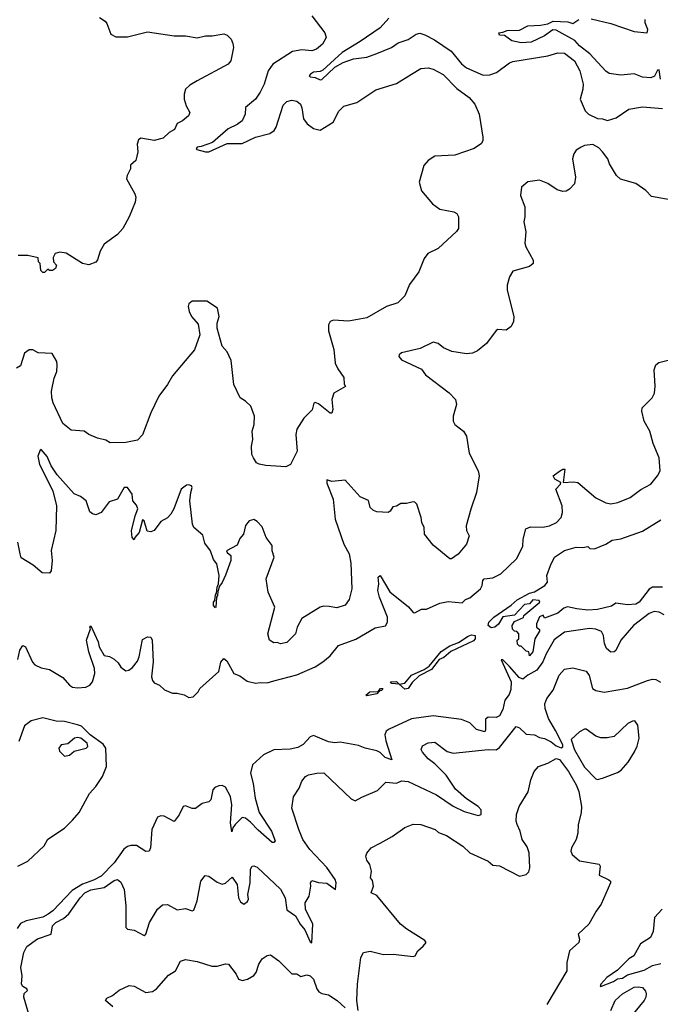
# Model space of a CAD drawing. Extents: x 1268547 to 1425625, y 515768 to 616754.
# Tile 134 of 256: x 1300066 to 1303922, y 598453 to 604383. Entities that reach past the tile are written whole.
import ezdxf

# ---------------------------------------------------------------- set-up
doc = ezdxf.new("R2010")
doc.units = 0

msp = doc.modelspace()

# ---------------------------------------------------------------- linework, layer by layer
at = {"layer": '0CON10XD'}
for points in [[(1301825, 604406.7), (1301903.8, 604305), (1301910.8, 604275), (1301888.6, 604235), (1301853.3, 604205), (1301825, 604195.8), (1301765, 604201.2), (1301707.7, 604192.3), (1301589.4, 604115), (1301562.7, 604075), (1301536.8, 603995), (1301513.3, 603946.7), (1301484.7, 603905.3), (1301425.7, 603855), (1301422.5, 603815), (1301405.3, 603774.7), (1301375, 603751.5), (1301320.8, 603725), (1301226.8, 603643.2), (1301158.9, 603618.9), (1301134, 603615), (1301128, 603605), (1301131.5, 603601.5), (1301185, 603586.4), (1301205, 603587.3), (1301315, 603637.4), (1301405, 603637.8), (1301486, 603675), (1301572.7, 603697.3), (1301598.8, 603715), (1301610, 603735), (1301651.1, 603868.9), (1301675, 603890), (1301705, 603898.9), (1301735, 603892.9), (1301755.7, 603875), (1301765, 603852.5), (1301775.4, 603785.4), (1301795.6, 603755), (1301835, 603727.3), (1301875, 603717.8), (1301953.6, 603766.4), (1301987.9, 603832.1), (1302017.3, 603862.7), (1302095.9, 603884.1), (1302210.3, 603959.7), (1302335, 603998), (1302423.8, 604055), (1302480.9, 604089.1), (1302525, 604092.9), (1302555, 604085.7), (1302615, 604052.9), (1302698.2, 603968.2), (1302772, 603915), (1302805.7, 603875), (1302831.9, 603815), (1302853.8, 603675), (1302853.3, 603655), (1302845, 603637.5), (1302802.7, 603607.3), (1302685, 603567.5), (1302565, 603560.6), (1302524, 603536), (1302499.1, 603505), (1302470, 603405), (1302485, 603352.5), (1302551.9, 603275), (1302595, 603241.9), (1302680, 603225), (1302697.5, 603215), (1302707.5, 603195), (1302707.5, 603145), (1302706.7, 603125), (1302695, 603107.5), (1302585, 603006), (1302523.8, 602975), (1302500, 602945), (1302488.8, 602915), (1302468.8, 602865), (1302412.1, 602787.9), (1302385, 602720), (1302341.4, 602678.6), (1302274.4, 602655.6), (1302155, 602587.5), (1302045, 602568.1), (1301955, 602572.5), (1301934.2, 602565.8), (1301925.7, 602544.3), (1301925, 602510), (1301956.6, 602396.6), (1301964.4, 602315), (1301980.3, 602280.3), (1302017.7, 602227.7), (1302018.3, 602188.3), (1302027, 602173), (1301956.4, 602133.6), (1301944, 602096), (1301950, 602035), (1301945, 602013.3), (1301935, 602014), (1301865, 602069.2), (1301845, 602076.7), (1301837.5, 602072.5), (1301827.6, 602032.4), (1301775.9, 601984.1), (1301735, 601917.5), (1301728.9, 601885), (1301736, 601785), (1301725, 601760), (1301696.7, 601705), (1301669.1, 601690.9), (1301548.3, 601698.3), (1301506.9, 601706.9), (1301491.2, 601715), (1301473.2, 601743.2), (1301464.2, 601765), (1301460.8, 601815), (1301468.6, 601855), (1301465.8, 601905), (1301478, 601945), (1301478.8, 601995), (1301458, 602055), (1301425.8, 602085.8), (1301393.8, 602105), (1301354.3, 602185), (1301339.7, 602329.7), (1301315, 602383.3), (1301285, 602417.5), (1301254.3, 602525), (1301254.2, 602555), (1301267.1, 602595), (1301255.9, 602645.9), (1301193, 602687), (1301105, 602688.8), (1301085, 602672.5), (1301080, 602655), (1301086, 602625), (1301100, 602595), (1301139.6, 602549.6), (1301150.6, 602485), (1301117.5, 602395), (1301062.3, 602327.7), (1300985, 602237.5), (1300955.6, 602185), (1300904.2, 602115.8), (1300855.3, 602014.7), (1300805, 601882.5), (1300775, 601850.8), (1300705, 601837.5), (1300610, 601835), (1300585, 601851.2), (1300535, 601862), (1300483.3, 601885), (1300455, 601905.8), (1300375, 601911.1), (1300325, 601951.9), (1300267.9, 602075), (1300259.6, 602105), (1300258.5, 602145), (1300272.7, 602225), (1300288.9, 602265), (1300292, 602302), (1300290, 602325), (1300262, 602372), (1300176.4, 602376.4), (1300145, 602393.8), (1300122.5, 602395), (1300095.9, 602374.1), (1300070.7, 602299.3), (1300046.1, 602283.9)], [(1300545.8, 604395.8), (1300580, 604375), (1300590.7, 604360.7), (1300615.7, 604295.7), (1300645, 604279.4), (1300715, 604280.5), (1300835, 604310.8), (1300995, 604286.2), (1301065, 604286.2), (1301135, 604274), (1301185, 604286), (1301225, 604286.2), (1301295, 604298.8), (1301315, 604290), (1301340, 604265), (1301349.3, 604239.3), (1301353.3, 604215), (1301336.1, 604136.1), (1301320, 604115), (1301134.5, 604015.5), (1301090.8, 603989.2), (1301065, 603964), (1301055.5, 603935), (1301056.4, 603905), (1301068.5, 603865), (1301090, 603825), (1301082, 603805), (1301045.9, 603774.1), (1301015, 603757.3), (1300997.8, 603722.2), (1300965.4, 603704.6), (1300930.3, 603669.7), (1300875, 603655.8), (1300795, 603668.8), (1300780.3, 603659.7), (1300773.9, 603633.9), (1300776.4, 603586.4), (1300766.2, 603535), (1300732.3, 603507.7), (1300733.8, 603485), (1300713.3, 603445), (1300710, 603425), (1300760, 603335), (1300764.6, 603314.6), (1300761.2, 603285), (1300724.5, 603195), (1300687.1, 603125), (1300655, 603088.6), (1300575, 603031.4), (1300550.4, 602989.6), (1300535, 602936.7), (1300525, 602922.5), (1300483, 602907), (1300443.9, 602913.9), (1300345, 602977.5), (1300307, 602983), (1300280, 602975), (1300268.3, 602951.7), (1300270, 602925), (1300287.5, 602905), (1300282.5, 602885), (1300263, 602873), (1300245, 602872.5), (1300235, 602880), (1300215, 602860), (1300205, 602860), (1300193, 602873), (1300190, 602915), (1300180, 602925), (1300178.3, 602948.3), (1300115, 602963.3), (1300057, 602963)], [(1302287.4, 604392.6), (1302235.8, 604335), (1302115, 604252.4), (1302007.3, 604185), (1301890.6, 604079.4), (1301875, 604071.6), (1301835, 604066.1), (1301816.9, 604055), (1301809.2, 604045), (1301815, 604039.2), (1301845, 604035.4), (1301875, 604020.9), (1301885, 604023.3), (1301963.5, 604096.5), (1302014.1, 604125.9), (1302075, 604147.9), (1302155, 604157.5), (1302215, 604179.2), (1302305, 604216), (1302345, 604244.7), (1302405, 604264.1), (1302451.9, 604295), (1302475, 604301.1), (1302505, 604292.5), (1302562.1, 604262.1), (1302662.8, 604192.8), (1302725, 604117.3), (1302755, 604093.8), (1302855, 604049.2), (1302895, 604050.5), (1302936, 604066), (1303015, 604123.1), (1303035, 604131.5), (1303244.6, 604165.4), (1303305, 604184.4), (1303345, 604181.1), (1303405, 604135.8), (1303437.1, 604075), (1303457.5, 603995), (1303456.7, 603965), (1303438.8, 603905), (1303470, 603835), (1303490, 603815), (1303545, 603788), (1303575, 603786), (1303605, 603775.8), (1303657, 603793), (1303732.5, 603845), (1303815, 603859.2), (1303935, 603847.8)], [(1303923.2, 604025), (1303915, 604081.4), (1303905, 604079.4), (1303887.5, 604042.5), (1303865, 604032.1), (1303815, 604037.9), (1303765, 604056.8), (1303685, 604049.1), (1303615, 604058.4), (1303594, 604074), (1303498.4, 604178.4), (1303434.8, 604225), (1303406.9, 604256.9), (1303295, 604320), (1303275, 604322.2), (1303225, 604286.4), (1303145, 604247.8), (1303085, 604242.9), (1303027.5, 604255), (1302985, 604287.5), (1302955, 604290), (1302950, 604305), (1302975, 604307.5), (1303001.2, 604318.8), (1303075, 604320), (1303125, 604346.7), (1303200.2, 604349.8), (1303245, 604358.9), (1303276.3, 604373.7), (1303365, 604370.8), (1303395, 604361.2), (1303432.5, 604385)], [(1303505, 604387.8), (1303625, 604361.2), (1303765, 604311.1), (1303843.3, 604305), (1303847.1, 604325), (1303830.8, 604365), (1303830.8, 604385)], [(1304004.3, 603294.3), (1303868.3, 603318.3), (1303835, 603353.8), (1303775, 603396), (1303681.7, 603421.7), (1303658.8, 603445), (1303615.8, 603515.8), (1303605.7, 603545.7), (1303575, 603587.5), (1303552.3, 603612.3), (1303515, 603632), (1303465, 603626), (1303445, 603616.2), (1303415, 603596.7), (1303401.2, 603575), (1303393.3, 603545), (1303411.9, 603435), (1303405.5, 603394.5), (1303375, 603362), (1303355, 603350), (1303335, 603348.6), (1303300.7, 603359.3), (1303245, 603396), (1303194.1, 603415.9), (1303124.1, 603405.9), (1303087.5, 603375), (1303081.2, 603325), (1303106.2, 603255), (1303106.4, 603196.4), (1303100, 603165), (1303112.5, 603105), (1303107, 603037), (1303112.5, 603015), (1303157.5, 602935), (1303157.5, 602915), (1303135, 602896.7), (1303035, 602869.2), (1303014.2, 602835), (1303000, 602785), (1303000.6, 602755), (1303040, 602595), (1303037.5, 602565), (1303023.8, 602535), (1302995, 602514), (1302945, 602518), (1302935, 602512), (1302875, 602432), (1302822.1, 602387.9), (1302792.5, 602375), (1302755, 602371.4), (1302667.5, 602385), (1302617.3, 602407.3), (1302585, 602433.3), (1302555, 602441.2), (1302476.6, 602403.4)], [(1302476.6, 602403.4), (1302364.2, 602375.8), (1302350, 602365), (1302347.5, 602355), (1302365, 602334), (1302485, 602278), (1302508.8, 602245), (1302650.6, 602135), (1302689.4, 602095), (1302695.7, 602065), (1302674.3, 601995), (1302674.3, 601964.3), (1302684.5, 601944.5), (1302738, 601905), (1302755.8, 601875), (1302772.2, 601772.2), (1302825.6, 601665.6), (1302830.8, 601635), (1302815.6, 601534.4), (1302780.8, 601435), (1302754.3, 601335), (1302756.1, 601306.1), (1302772.5, 601275), (1302755.8, 601225), (1302706.1, 601163.9), (1302664.3, 601135.7), (1302655, 601135.6), (1302555, 601218), (1302503.7, 601285), (1302500.6, 601325), (1302486.9, 601355), (1302482.9, 601385), (1302456, 601465), (1302445, 601476.7), (1302435, 601480), (1302395, 601468.8), (1302360.5, 601469.5), (1302335, 601452.5), (1302311.7, 601448.3), (1302296.4, 601423.6), (1302284.4, 601415.6), (1302215, 601419.4), (1302195, 601427.5), (1302175.8, 601445), (1302165, 601487.1), (1302115, 601508.6), (1302025, 601610), (1301945, 601602.5), (1301915, 601612.5), (1301915, 601592.5), (1301952.1, 601495), (1301965.9, 601375), (1302017.5, 601225), (1302050, 601165), (1302059.1, 601109.1), (1302065.5, 600955), (1302049.7, 600890.3), (1302025, 600856.2), (1301975, 600840.8), (1301928.6, 600848.6), (1301895, 600850), (1301875, 600844), (1301764.1, 600775.9), (1301736.2, 600725), (1301725.5, 600684.5), (1301675, 600632), (1301635, 600623.8), (1301615, 600632.5), (1301595, 600630), (1301570, 600645), (1301560, 600685), (1301602, 600845), (1301562.5, 600935), (1301550.4, 601015), (1301597.1, 601145), (1301585.8, 601185), (1301585.6, 601215.6), (1301550.6, 601265), (1301525, 601328), (1301495, 601361.2), (1301475, 601373.3), (1301447.5, 601365), (1301425, 601337.5), (1301413.3, 601285), (1301391.7, 601258.3), (1301375, 601218.8), (1301310, 601185), (1301314.1, 601174.1), (1301336.2, 601155), (1301337.5, 601125), (1301305, 601037.5), (1301285, 600992.5), (1301268.3, 600971.7), (1301258.3, 600938.3), (1301256.7, 600915), (1301250, 600905), (1301247.5, 600845), (1301245, 600840), (1301232.5, 600855), (1301232.5, 600875), (1301240, 600885), (1301245, 600920), (1301251.7, 600928.3), (1301253.8, 600965), (1301262.5, 600985), (1301266.2, 601035), (1301253.3, 601105), (1301232.3, 601132.3), (1301214, 601185), (1301180.9, 601230.9), (1301168.3, 601278.3), (1301115, 601324.2), (1301107.1, 601345), (1301091.1, 601485), (1301095.4, 601535), (1301104.7, 601565), (1301100.4, 601575), (1301085, 601581.6), (1301070.5, 601579.5), (1301038.1, 601555), (1300993.1, 601436.9), (1300975, 601405.7), (1300955, 601382.9), (1300915, 601360.8), (1300875, 601307.1), (1300855, 601298.6), (1300833.3, 601303.3), (1300816.2, 601365), (1300805, 601370), (1300785.8, 601294.2), (1300760, 601265), (1300755, 601250), (1300742.5, 601265), (1300738.8, 601305), (1300760.8, 601395), (1300777.7, 601437.7), (1300770, 601460), (1300746.2, 601485), (1300743.3, 601525), (1300715.8, 601565.8), (1300694.3, 601565.7), (1300655, 601496), (1300605, 601480), (1300555.8, 601414.2), (1300525, 601400), (1300505, 601406.7), (1300489.3, 601419.3), (1300466.2, 601485), (1300432, 601512), (1300395, 601528), (1300290.9, 601640.9), (1300255.4, 601695), (1300232.4, 601752.4), (1300195, 601793.8), (1300189.5, 601790.5), (1300175.4, 601755), (1300185.4, 601704.6), (1300265.7, 601545), (1300287.5, 601455), (1300283.8, 601306.2), (1300256.6, 601186.6), (1300261.1, 601125), (1300255.9, 601064.1), (1300245, 601050), (1300201.7, 601051.7), (1300147.7, 601097.7), (1300075, 601142), (1300068.1, 601165), (1300055, 601235.8)], [(1302775, 600900), (1302840.4, 600955), (1302850.4, 600975), (1302854.4, 601005), (1302862.5, 601015), (1302915, 601021.1), (1302962, 601045), (1303057.5, 601135), (1303095, 601210), (1303096.7, 601255), (1303113, 601317), (1303140.5, 601329.5), (1303215, 601326.4), (1303254.3, 601334.3), (1303297.5, 601355), (1303325, 601384.2), (1303333.8, 601415), (1303331.4, 601455), (1303293.5, 601555), (1303321.3, 601585), (1303322.9, 601595), (1303287.6, 601615), (1303278.2, 601635), (1303315, 601664.6), (1303335, 601676.4), (1303347.3, 601675), (1303336.4, 601596.4), (1303400.3, 601600.3), (1303425.3, 601595.3), (1303535, 601503.1), (1303595, 601473.1), (1303625, 601468.1), (1303665.6, 601474.4), (1303740, 601505), (1303805, 601552.5), (1303866, 601585), (1303906, 601635), (1303921.2, 601665), (1303916, 601745), (1303879.7, 601829.7), (1303859.4, 601905), (1303824.3, 601965), (1303810, 602025), (1303813.9, 602046.1), (1303873.8, 602105), (1303887, 602133), (1303890.8, 602175), (1303884.4, 602275), (1303895.7, 602305), (1303912.4, 602317.6), (1303985, 602335.6)], [(1303936.1, 600966.1), (1303874.4, 600965.6), (1303855, 600953.8), (1303795.5, 600875), (1303775, 600863.3), (1303725, 600859.2), (1303655, 600868.8), (1303628.3, 600851.7), (1303545, 600830.9), (1303485, 600827.1), (1303420, 600835), (1303362.9, 600847.1), (1303341.5, 600838.5), (1303305, 600809.2), (1303225, 600777.5), (1303216.4, 600796.4), (1303195, 600786.7), (1303177.5, 600745), (1303177.5, 600725), (1303195, 600710), (1303195, 600700), (1303166.1, 600653.9), (1303155.7, 600575), (1303135, 600552.5), (1303130, 600575), (1303115, 600580), (1303085, 600610), (1303075, 600610), (1303061.7, 600621.7), (1303060, 600645), (1303070, 600655), (1303070, 600685), (1303058.3, 600698.3), (1303045, 600700), (1303031.7, 600711.7), (1303030, 600735), (1303045, 600757.5), (1303098.3, 600781.7), (1303100, 600795), (1303196.7, 600875), (1303192.5, 600885), (1303155, 600888.4), (1303135.6, 600864.4), (1303105, 600860), (1303045, 600797.5), (1302975, 600786.2), (1302948.3, 600741.7), (1302926.2, 600723.8), (1302905, 600720.7), (1302885.9, 600735), (1302890.4, 600755), (1302920.2, 600785), (1303025, 600856.4), (1303060.7, 600889.3), (1303135, 600928.1), (1303165, 600936.6), (1303228, 600975), (1303243.3, 600995), (1303240, 601035), (1303261.2, 601095), (1303286, 601145), (1303345, 601186.9), (1303415, 601207.1), (1303455, 601204), (1303485, 601210), (1303498.3, 601198.3), (1303525, 601196.7), (1303595, 601223.3), (1303632.7, 601247.3), (1303685, 601257.1), (1303815, 601303.1), (1303925, 601370)], [(1300055, 600530), (1300066.9, 600585), (1300085, 600614.2), (1300101.4, 600605), (1300142.8, 600512.8), (1300156.9, 600496.9), (1300195, 600480), (1300245, 600470), (1300325, 600420.6), (1300365, 600374.2), (1300383.2, 600363.2), (1300415, 600358.1), (1300465, 600363.5), (1300489.2, 600375), (1300504.5, 600395.5), (1300519.4, 600445), (1300516.7, 600475), (1300482.7, 600575), (1300468.8, 600645), (1300492.5, 600715), (1300487.5, 600725), (1300495, 600732.5), (1300538.9, 600635), (1300545.5, 600605), (1300575, 600554.4), (1300607.5, 600547.5), (1300635, 600532.5), (1300659.4, 600509.4), (1300675, 600484), (1300705, 600462), (1300722.5, 600465), (1300745, 600482), (1300775, 600520), (1300785.8, 600545), (1300805, 600649.5), (1300835, 600665.6), (1300855, 600663.8), (1300862.9, 600645), (1300869.6, 600515), (1300860, 600425), (1300865, 600403.3), (1300875, 600388.8), (1300907.5, 600375), (1300937.7, 600347.7), (1300985, 600326.2), (1301015, 600326.7), (1301057, 600317), (1301085, 600300), (1301110, 600305), (1301140, 600335), (1301150, 600355), (1301265, 600456.7), (1301276.8, 600513.2), (1301295, 600536.2), (1301312.1, 600522.1), (1301354.6, 600444.6), (1301390.6, 600430.6), (1301435, 600400), (1301485, 600387.3), (1301515, 600391.8), (1301555, 600388.2), (1301595, 600402), (1301735, 600437.3), (1301845, 600486.1), (1301891.5, 600515), (1301935, 600552.2), (1301985.4, 600614.6), (1302089, 600651), (1302205, 600720.4), (1302267.1, 600732.9), (1302279.6, 600755), (1302279.2, 600785), (1302231.1, 600905), (1302222.3, 600945), (1302227.8, 600985), (1302224.6, 601025), (1302235, 601035.7), (1302295, 600938), (1302407.1, 600847.1), (1302435, 600813.3), (1302445, 600811.2), (1302485, 600833.3), (1302515, 600833.3), (1302595, 600869.2), (1302645, 600878.8), (1302729.3, 600870.7), (1302750, 600890), (1302775, 600900)], [(1303945, 600797.7), (1303915, 600815.4), (1303885, 600818.7), (1303855, 600806.2), (1303761.5, 600735), (1303685, 600645.6), (1303655.3, 600584.7), (1303645, 600575.7), (1303625, 600573.3), (1303597.3, 600595), (1303586.8, 600625), (1303580.4, 600675), (1303567.5, 600697.5), (1303535, 600712), (1303495, 600715.3), (1303345, 600694.3), (1303282.4, 600647.6), (1303234.5, 600564.5), (1303214.7, 600515), (1303179.3, 600465), (1303125, 600435.3), (1303095, 600411.2), (1303071.8, 600421.8), (1303015, 600487.6), (1302975, 600527.1), (1302965, 600527.5), (1303025.4, 600395.4), (1303021.9, 600348.1), (1303011.8, 600318.2), (1302986.4, 600283.6), (1302975, 600229.2), (1302955, 600189.5), (1302935, 600179.6), (1302885, 600181.8), (1302869.2, 600170.8), (1302870, 600105), (1302865.3, 600094.7), (1302815, 600108.9), (1302775, 600147.8), (1302725, 600167.5), (1302555, 600189.3), (1302425, 600171.2), (1302289.5, 600110.5), (1302273, 600097), (1302263.6, 600076.4), (1302270.6, 600040.6), (1302305.5, 599924.5), (1302265, 599938.6), (1302235, 599968.9), (1302215, 599980), (1302145, 599994.7), (1302105, 600011.5), (1301995, 600030.8), (1301963.3, 600026.7), (1301925.4, 600034.6), (1301835, 600071.8), (1301815, 600064.6), (1301771.5, 600018.5), (1301740.1, 599999.9), (1301695, 599989.1), (1301595, 599984.6), (1301534.4, 599955), (1301467.8, 599895), (1301456.2, 599845), (1301472.1, 599782.1), (1301483.2, 599695), (1301507, 599607), (1301581.2, 599495), (1301602.9, 599437.1), (1301595, 599428), (1301585, 599427.5), (1301500.7, 599500.7), (1301455, 599549.7), (1301425, 599573.5), (1301405, 599577.3), (1301363.9, 599536.1), (1301348.6, 599515), (1301342.3, 599492.3), (1301335.3, 599545), (1301342.8, 599655), (1301334.7, 599705), (1301305, 599761.5), (1301285, 599770.8), (1301265, 599768.8), (1301241.7, 599758.3), (1301228.9, 599745), (1301215.7, 599685), (1301205, 599672), (1301165, 599661.4), (1301125, 599632.5), (1301105, 599632.9), (1301065, 599647.5), (1301050, 599645), (1301025.4, 599594.6), (1300995, 599554), (1300935, 599585.8), (1300915, 599587.5), (1300895, 599580), (1300861.5, 599505), (1300854.5, 599395), (1300845.4, 599374.6), (1300825, 599373.6), (1300768.5, 599408.5), (1300735, 599410), (1300715, 599403.9), (1300692.5, 599387.5), (1300634.7, 599305), (1300557.2, 599225), (1300510.1, 599199.9), (1300443.3, 599176.7), (1300381.6, 599138.4), (1300264.7, 599015), (1300238.5, 598995), (1300205, 598977.1), (1300104.2, 598955.8), (1300071.4, 598938.6), (1300050.3, 598909.7)], [(1302385, 600350.7), (1302350, 600380), (1302306, 600385), (1302298.8, 600395), (1302335, 600397.5), (1302350, 600380), (1302385, 600387.1), (1302425, 600435.3), (1302500.6, 600469.4), (1302530, 600490), (1302602.7, 600577.3), (1302655, 600612.2), (1302707.1, 600632.9), (1302765, 600670.4), (1302785, 600678.1), (1302807, 600675), (1302808.4, 600655), (1302798.5, 600641.5), (1302661.6, 600578.4), (1302618.2, 600541.8), (1302590.6, 600529.4), (1302545, 600469.6), (1302469.8, 600430.3), (1302429.3, 600390.7), (1302405, 600354.2), (1302385, 600350.7)], [(1300125, 598380), (1300090.4, 598495), (1300092.1, 598517.9), (1300112.5, 598535), (1300110, 598545), (1300085, 598560), (1300077.8, 598575), (1300080.6, 598625), (1300072.5, 598675), (1300091.5, 598765), (1300109.6, 598800.4), (1300173.5, 598846.5), (1300255, 598874.3), (1300263.6, 598925), (1300284.5, 598945), (1300329.9, 598970.1), (1300361.7, 598998.3), (1300429.5, 599095), (1300459.2, 599125), (1300495, 599141.5), (1300573.8, 599156.2), (1300635, 599198.5), (1300655, 599204.4), (1300675, 599188), (1300694.6, 599144.6), (1300705.5, 599045), (1300705.8, 598915.8), (1300715.9, 598905.9), (1300755, 598899.2), (1300815, 598866.7), (1300826, 598875), (1300847.5, 598945), (1300895.5, 599025), (1300925, 599052.2), (1300955, 599053.1), (1301015, 599020.8), (1301065, 599029.4), (1301105, 599015.8), (1301115, 599020), (1301134, 599075), (1301156.2, 599195), (1301181.7, 599228.3), (1301205, 599223.8), (1301255, 599188), (1301285, 599176.7), (1301305, 599183.3), (1301345, 599217.5), (1301375.4, 599174.6), (1301384, 599095), (1301395, 599070.5), (1301415, 599055.5), (1301438.2, 599071.8), (1301443.2, 599085), (1301438.8, 599115), (1301454.1, 599185), (1301455, 599267.5), (1301465, 599283.8), (1301475, 599286), (1301495, 599278), (1301635, 599146.9), (1301665, 599094), (1301675, 599022), (1301725.6, 598985.6), (1301753.9, 598935), (1301781.5, 598901.5), (1301815, 598830), (1301825, 598823.8), (1301830.3, 598935), (1301787.3, 599025), (1301785, 599063.8), (1301808.9, 599105), (1301818.8, 599165), (1301816.7, 599185), (1301825, 599198.8), (1301865, 599186.2), (1301915, 599182.5), (1301967.5, 599145), (1301970.2, 599185), (1301965.2, 599205), (1301915, 599277.7), (1301811.8, 599385), (1301771.1, 599445), (1301745.4, 599505.4), (1301704, 599635), (1301715, 599702.5), (1301747.5, 599755), (1301765, 599796.7), (1301786.7, 599825), (1301804.2, 599835.8), (1301854.2, 599845.8), (1301896.4, 599846.4), (1302060.7, 599690.7), (1302085, 599678.8), (1302125, 599701.2), (1302220.2, 599739.8), (1302270.3, 599789.7), (1302334.4, 599785.6), (1302365, 599797.8), (1302405, 599795.3), (1302574.5, 599715), (1302675.2, 599645.2), (1302740.6, 599615), (1302825, 599589.5), (1302843.2, 599596.8), (1302844.4, 599625), (1302825.7, 599645), (1302755, 599690), (1302689.5, 599749.5), (1302632.2, 599832.2), (1302565, 599900.8), (1302525, 599931.4), (1302491.5, 599971.5), (1302482.4, 599987.6), (1302490.6, 600009.4), (1302525, 600027.1), (1302565, 600031.9), (1302640, 599975), (1302675, 599964.4), (1302885, 599987.1), (1302935, 599986.4), (1302955, 600000), (1303055, 600125.8), (1303075, 600117.1), (1303115, 600080), (1303165.5, 600075.5), (1303195, 600059.4), (1303225, 600054.3), (1303265, 600034.4), (1303295, 600008.9), (1303325, 599998), (1303335, 600003.3), (1303335.3, 600015), (1303291.2, 600101.2), (1303249.7, 600175), (1303230, 600235), (1303227.1, 600262.9), (1303239.2, 600295), (1303278.1, 600345), (1303312.5, 600435), (1303345, 600470.6), (1303395, 600478.9), (1303475, 600460), (1303493.7, 600433.7), (1303514.7, 600354.7), (1303533.8, 600343.8), (1303583.2, 600333.2), (1303725, 600357.8), (1303845, 600404), (1303875, 600412), (1303895, 600410), (1303923, 600393)], [(1302155, 600310), (1302150, 600315), (1302172.9, 600335), (1302223.6, 600336.4), (1302238.8, 600355), (1302251.2, 600355), (1302245, 600342.5), (1302230.7, 600339.3), (1302215, 600323.1), (1302175, 600314.2), (1302155, 600310)], [(1300055, 599284), (1300115.8, 599314.2), (1300213.1, 599406.9), (1300235, 599447.5), (1300335, 599513.1), (1300385, 599561.4), (1300425, 599607.5), (1300487.1, 599722.9), (1300525.2, 599764.8), (1300564.8, 599825.2), (1300589.2, 599885), (1300584.5, 599995), (1300568.8, 600018.8), (1300490.3, 600075), (1300457.8, 600107.8), (1300437.2, 600127.2), (1300415, 600136.7), (1300335.8, 600155.8), (1300285, 600157.7), (1300205, 600177.6), (1300135, 600160.6), (1300095, 600130.8), (1300060.5, 600035)], [(1303545, 599805.8), (1303575, 599814.2), (1303665, 599849.4), (1303686.2, 599863.8), (1303728, 599912), (1303766.9, 599973.1), (1303782.9, 600007.1), (1303794.2, 600055), (1303786.5, 600135), (1303769.3, 600159.3), (1303755, 600158.9), (1303726.1, 600143.9), (1303643.4, 600066.6), (1303602.6, 600057.4), (1303565, 600056.9), (1303535, 600068.1), (1303475, 600110), (1303465, 600110), (1303435, 600094.2), (1303385, 600046.7), (1303404.9, 599985), (1303465, 599881), (1303535, 599810.6), (1303545, 599805.8)], [(1300335, 599947.5), (1300365, 599954), (1300395, 599976.7), (1300466.7, 599995), (1300475.8, 600005), (1300472.9, 600025), (1300435, 600056), (1300415, 600060.6), (1300396.7, 600055), (1300355, 600021.2), (1300315, 600015.8), (1300301.2, 599995), (1300305, 599977.5), (1300335, 599947.5)], [(1302102.5, 598415), (1302094.6, 598475.4), (1302099.1, 598575), (1302120, 598735), (1302135.6, 598764.4), (1302175, 598772.2), (1302255, 598752.7), (1302315, 598753.9), (1302435, 598740), (1302447.5, 598745), (1302462, 598775), (1302495, 598802), (1302512, 598825), (1302505, 598837.1), (1302395.7, 598905), (1302358.9, 598935), (1302215, 599108.8), (1302181.4, 599125), (1302196.2, 599165), (1302188.8, 599198.8), (1302177.5, 599215), (1302183.3, 599255), (1302173.3, 599295), (1302155, 599320), (1302150, 599345), (1302155, 599362.5), (1302181.2, 599395), (1302235, 599423.3), (1302307.3, 599462.7), (1302385, 599517.1), (1302435, 599537.1), (1302480, 599535), (1302567.5, 599505), (1302587.5, 599487.5), (1302635, 599470), (1302733.3, 599405), (1302775.9, 599365.9), (1302885.7, 599315.7), (1302915, 599290.8), (1302955, 599286), (1303075, 599225.5), (1303115.6, 599234.4), (1303130, 599250), (1303137.1, 599275), (1303132.2, 599365), (1303120.6, 599400.6), (1303089.7, 599445), (1303077.8, 599495), (1303060, 599535), (1303054.7, 599555.3), (1303057.5, 599595), (1303072, 599645), (1303127.5, 599732.5), (1303142.5, 599805), (1303162.2, 599855), (1303188.9, 599885), (1303246.1, 599906.1), (1303295, 599932.7), (1303315, 599927.1), (1303368.9, 599855), (1303416.3, 599775), (1303431.4, 599735), (1303446.9, 599645), (1303445.8, 599605), (1303428, 599535), (1303426.1, 599483.9), (1303416.2, 599445), (1303387.5, 599395), (1303383.3, 599375), (1303392.5, 599355), (1303435, 599316.7), (1303555, 599297.5), (1303560, 599285), (1303555, 599230), (1303612.3, 599202.3), (1303622.5, 599195), (1303623.3, 599185), (1303566, 599055), (1303535.6, 599014.4), (1303492, 598935), (1303428.6, 598875), (1303435.8, 598844.2), (1303431.2, 598825), (1303375.7, 598775), (1303360, 598705), (1303358.6, 598655), (1303238.9, 598451.1)], [(1303932.5, 599025), (1303886.7, 598975), (1303878.3, 598891.7), (1303863.3, 598855), (1303802.3, 598817.7), (1303762, 598745), (1303732.8, 598727.2), (1303665, 598658.5), (1303599.6, 598615), (1303564.6, 598575), (1303560.8, 598560.8), (1303567.8, 598562.2), (1303639.8, 598590.2), (1303663.6, 598606.4), (1303695, 598610.3), (1303725, 598630), (1303825, 598659.2), (1303875, 598686.7), (1303925, 598698)], [(1300627.3, 598437.3), (1300583.3, 598475), (1300590.7, 598489.3), (1300625, 598506.2), (1300665, 598538), (1300725, 598566), (1300755, 598562.5), (1300825, 598523.1), (1300865, 598530), (1300889.2, 598545), (1300962.6, 598627.4), (1301003.8, 598655), (1301035, 598713.3), (1301065, 598722), (1301135, 598711.2), (1301222.3, 598682.3), (1301255, 598682), (1301305, 598696.2), (1301323.9, 598693.9), (1301368.8, 598635), (1301384.1, 598604.1), (1301406.7, 598596.7), (1301437.5, 598605), (1301475, 598626.7), (1301490, 598645), (1301506, 598695), (1301525, 598727.5), (1301555, 598747.5), (1301575, 598750), (1301625, 598714), (1301705, 598636.2), (1301735, 598636.2), (1301759.3, 598619.3), (1301795, 598630), (1301815, 598623.8), (1301835, 598603.3), (1301854.4, 598545), (1301867.6, 598527.6), (1301885, 598517.8), (1301925, 598509.2), (1301976.7, 598475), (1302025, 598432)], [(1303624.2, 598415.8), (1303650.8, 598475), (1303694.4, 598515), (1303765, 598555.3), (1303788.9, 598558.9), (1303815, 598554.2), (1303832.1, 598532.1), (1303837.1, 598515), (1303834.3, 598495), (1303825.6, 598475), (1303750, 598385)]]:
    msp.add_lwpolyline(points, dxfattribs=at)

doc.saveas('drawing.dxf')
